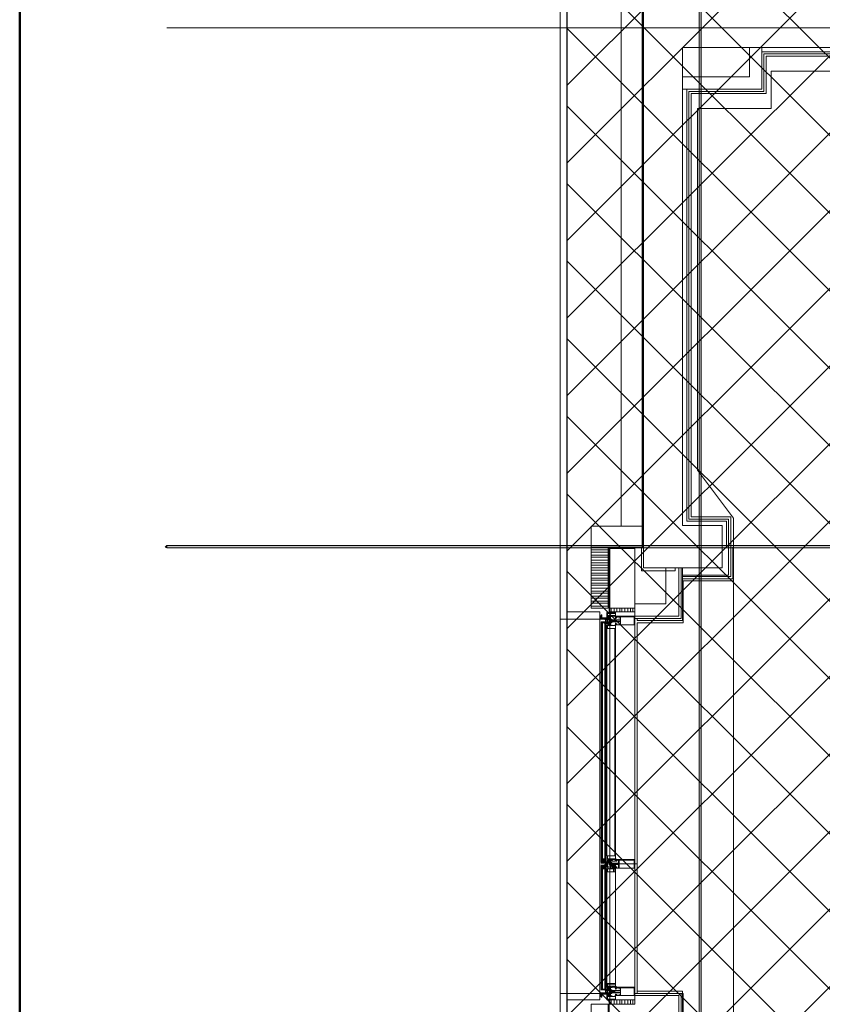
# Model space of a CAD drawing. Header units: millimetres. Extents: x 0.9 to 32.8, y 0.3 to 23.1.
# Tile 46 of 111: x 1 to 2.9, y 17.9 to 20.2. Entities that reach past the tile are written whole.
import ezdxf

# ---------------------------------------------------------------- set-up
doc = ezdxf.new("R2010")
doc.units = ezdxf.units.MM
doc.layers.add('PDF_Geometry', color=9, linetype='Continuous', true_color=0x808080)
doc.layers.add('PDF_Solid Fills', color=7, linetype='Continuous')

msp = doc.modelspace()

# ---------------------------------------------------------------- hatches: boundary and pattern name
h = msp.add_hatch()
h.set_pattern_fill('ANSI37', color=256, scale=0.04)
h.paths.add_polyline_path([(2.2693, 20.3277), (5.0592, 20.3277), (5.0592, 12.9796), (2.2693, 12.9796)])
at = {"layer": 'PDF_Solid Fills', "true_color": 0x808080, "transparency": 33554559}
for points in [[(2.5776, 22.9427), (2.5744, 22.9427), (2.5744, 0.435), (2.5794, 0.435), (2.5794, 22.9427)], [(28.2152, 18.9811), (28.2152, 18.9844), (1.3427, 18.9844), (1.3427, 18.9794), (28.2152, 18.9794)]]:
    msp.add_hatch(color=8, dxfattribs=at).paths.add_polyline_path(points)

# ---------------------------------------------------------------- linework, layer by layer
msp.add_lwpolyline([(2.2693, 20.3277), (5.0592, 20.3277), (5.0592, 12.9796), (2.2693, 12.9796)], close=True)
at = {"layer": 'PDF_Geometry', "color": 5, "lineweight": 50}
msp.add_lwpolyline([(32.6933, 0.3933), (32.6933, 22.9893), (1.0026, 22.9893), (1.0026, 0.3933)], close=True, dxfattribs=at)
at = {"layer": 'PDF_Geometry', "lineweight": 5}
for points in [[(2.5794, 0.435), (2.5794, 22.9427), (2.5776, 22.9427), (2.5744, 22.9427), (2.5744, 0.435)], [(1.3427, 18.9794), (1.3394, 18.9811), (1.3427, 18.9844)]]:
    msp.add_lwpolyline(points, dxfattribs=at)
at = {"layer": 'PDF_Geometry', "lineweight": 18}
for points in [[(6.1809, 22.7276), (5.2325, 22.7276), (4.7375, 22.7276), (4.7375, 20.3427), (2.2526, 20.3427), (2.2526, 18.9811), (2.2526, 18.8144), (2.2693, 18.8144), (2.3444, 18.8144), (2.3444, 18.8311), (2.2693, 18.8311), (2.2693, 18.8144), (2.2693, 18.9811), (2.2693, 20.3277), (4.7527, 20.3277)], [(2.3609, 18.8177), (2.3609, 18.8294), (2.3661, 18.8294), (2.3661, 18.9811), (2.4444, 18.9811), (2.4444, 20.231), (4.8493, 20.231), (4.8493, 22.6159), (5.2108, 22.6159), (5.2108, 22.5992)], [(28.2152, 20.1827), (1.3427, 20.1827)], [(2.7193, 20.1377), (2.7193, 20.041), (2.536, 20.041)], [(2.6909, 20.1377), (2.6909, 20.0694), (2.536, 20.0694)], [(2.7193, 20.1277), (4.9976, 20.1277)], [(2.536, 18.9161), (2.6426, 18.9161), (2.6426, 18.9811), (2.6426, 19.0461), (2.5509, 19.0461), (2.5509, 20.036), (2.7243, 20.036), (2.7243, 20.1227), (4.9976, 20.1227)], [(2.536, 18.9127), (2.6475, 18.9127), (2.6475, 18.9811), (2.6475, 19.0511), (2.5559, 19.0511), (2.5559, 20.031), (2.7292, 20.031), (2.7292, 20.1177), (4.9976, 20.1177)], [(2.6376, 18.9811), (2.6376, 19.0411), (2.546, 19.0411), (2.546, 20.041)], [(2.3643, 18.9811), (2.3643, 18.8394), (2.3243, 18.8394), (2.3243, 18.9811), (2.3643, 18.9811), (2.3243, 18.9811)], [(2.3243, 18.9744), (2.3643, 18.9744)], [(2.3243, 18.9694), (2.3643, 18.9694)], [(2.3243, 18.9627), (2.3643, 18.9627)], [(2.446, 18.9811), (2.446, 18.9327), (2.5193, 18.9327), (2.5193, 18.9261), (2.441, 18.9261), (2.441, 18.9811)], [(2.6527, 18.9811), (2.6527, 18.9077), (2.536, 18.9077)], [(2.3243, 18.9577), (2.3643, 18.9577)], [(2.3243, 18.9511), (2.3643, 18.9511)], [(2.3243, 18.9444), (2.3643, 18.9444)], [(2.3243, 18.9394), (2.3643, 18.9394)], [(2.3243, 18.9327), (2.3643, 18.9327)], [(2.3243, 18.9277), (2.3643, 18.9277)], [(2.3243, 18.9211), (2.3643, 18.9211)], [(2.4259, 18.8494), (2.4977, 18.8494), (2.4977, 18.9327)], [(2.4259, 18.8211), (2.5277, 18.8211), (2.5277, 18.9327)], [(2.4259, 18.8161), (2.5327, 18.8161), (2.5327, 18.9327)], [(2.4311, 18.8161), (2.4311, 18.8111), (2.536, 18.8111), (2.536, 18.9327)], [(2.3243, 18.9161), (2.3643, 18.9161)], [(2.3243, 18.9094), (2.3643, 18.9094)], [(2.3243, 18.9044), (2.3643, 18.9044)], [(2.3243, 18.8977), (2.3643, 18.8977)], [(2.3243, 18.8927), (2.3643, 18.8927)], [(2.3243, 18.8861), (2.3643, 18.8861)], [(2.3243, 18.8794), (2.3643, 18.8794)], [(2.3243, 18.8744), (2.3643, 18.8744)], [(2.3243, 18.8677), (2.3643, 18.8677)], [(2.3243, 18.8627), (2.3643, 18.8627)], [(2.3243, 18.8561), (2.3643, 18.8561)], [(2.3243, 18.8511), (2.3643, 18.8511)], [(2.3243, 18.8444), (2.3643, 18.8444)], [(2.381, 18.8177), (2.3826, 18.8194), (2.381, 18.8177), (2.3826, 18.8194), (2.381, 18.8194), (2.3826, 18.8177), (2.381, 18.8194), (2.381, 18.8177), (2.3826, 18.8177), (2.381, 18.8177), (2.3826, 18.8161), (2.381, 18.8161), (2.3826, 18.8177), (2.3826, 18.8194), (2.381, 18.8211), (2.381, 18.8194), (2.3826, 18.8194), (2.381, 18.8194), (2.381, 18.8177), (2.381, 18.8294), (2.3627, 18.8294), (2.3627, 18.8211), (2.3661, 18.8211), (2.3643, 18.8194), (2.3643, 18.8177), (2.3643, 18.8194), (2.3677, 18.8211), (2.3643, 18.8161), (2.3677, 18.8194), (2.3643, 18.8161)], [(2.3677, 17.9228), (2.3677, 18.8394)], [(2.371, 18.8394), (2.371, 18.8311)], [(2.3776, 18.8394), (2.3776, 18.8311)], [(2.3844, 18.8394), (2.3844, 18.8311)], [(2.3909, 18.8394), (2.3909, 18.8311)], [(2.3959, 18.8394), (2.3959, 18.8311)], [(2.4026, 18.8394), (2.4026, 18.8311)], [(2.4092, 18.8394), (2.4092, 18.8311)], [(2.416, 18.8394), (2.416, 18.8311)], [(2.4209, 18.8394), (2.4209, 18.8311)], [(2.4259, 18.8394), (2.4259, 17.9228)], [(2.2526, 17.9478), (2.2526, 18.8144)], [(2.3444, 18.8211), (2.3444, 18.8227)], [(2.3444, 18.8211), (2.3444, 18.8227)], [(2.3444, 18.8211), (2.3444, 18.8227)], [(2.3444, 18.8211), (2.3444, 18.8227)], [(2.3476, 18.8161), (2.3476, 18.8177), (2.3476, 18.8161), (2.346, 18.8161), (2.3476, 18.8144), (2.346, 18.8161), (2.346, 18.8177), (2.346, 18.8194), (2.346, 18.8211), (2.346, 18.8227), (2.346, 18.8211), (2.3476, 18.8211), (2.3476, 18.8194), (2.3476, 18.8211), (2.3476, 18.8194), (2.346, 18.8194), (2.3444, 18.8194), (2.3444, 18.8211), (2.3444, 18.8194), (2.346, 18.8194), (2.346, 18.8177), (2.346, 18.8194), (2.3444, 18.8194), (2.3444, 18.8211), (2.346, 18.8211)], [(2.3444, 18.8211), (2.3444, 18.8194)], [(2.3444, 18.8211), (2.3444, 18.8194)], [(2.3444, 18.8194), (2.3444, 18.8211)], [(2.3444, 18.8211), (2.346, 18.8211)], [(2.3476, 18.8194), (2.3476, 18.8144), (2.3444, 18.8144), (2.3444, 18.8194), (2.3444, 18.8211), (2.3476, 18.8211), (2.3476, 18.8194), (2.3476, 18.8177), (2.3476, 18.8194), (2.3476, 18.8211)], [(2.3444, 18.8194), (2.3444, 18.8211)], [(2.3444, 18.8194), (2.3444, 18.8211)], [(2.346, 18.8177), (2.3444, 18.8177), (2.3444, 18.8194), (2.3444, 18.8177), (2.3444, 18.8194), (2.3444, 18.8177), (2.3444, 18.8194), (2.3444, 18.8177), (2.346, 18.8177), (2.346, 18.8161), (2.346, 18.8177), (2.346, 18.8194), (2.346, 18.8177), (2.346, 18.8161)], [(2.3444, 18.8177), (2.3444, 18.8194)], [(2.3444, 18.8194), (2.3444, 18.8177)], [(2.3444, 18.8177), (2.3444, 18.8194), (2.3444, 18.8177)], [(2.3444, 18.8177), (2.3444, 18.8194)], [(2.3444, 18.8161), (2.3444, 18.8177)], [(2.3444, 18.8177), (2.346, 18.8144), (2.3444, 18.8177)], [(2.346, 18.8144), (2.3444, 18.8161), (2.3444, 18.8144), (2.3444, 18.8161)], [(2.3444, 18.8144), (2.3444, 18.8161)], [(2.3444, 17.9478), (2.3444, 18.8144)], [(2.3476, 18.8227), (2.3476, 18.8211), (2.3476, 18.8194), (2.3476, 18.8177), (2.3476, 18.8194), (2.346, 18.8194), (2.346, 18.8211), (2.346, 18.8194), (2.346, 18.8177), (2.346, 18.8194), (2.3476, 18.8194), (2.3476, 18.8177), (2.346, 18.8177), (2.3476, 18.8161), (2.3494, 18.8161), (2.351, 18.8144), (2.3494, 18.8161), (2.351, 18.8144), (2.3494, 18.8161), (2.3525, 18.8144)], [(2.346, 18.8211), (2.346, 18.8227)], [(2.346, 18.8211), (2.346, 18.8227)], [(2.346, 18.8211), (2.346, 18.8227)], [(2.346, 18.8211), (2.346, 18.8227)], [(2.346, 18.8194), (2.346, 18.8211)], [(2.346, 18.8194), (2.346, 18.8211)], [(2.346, 18.8194), (2.346, 18.8211)], [(2.3692, 18.8161), (2.3692, 18.8194), (2.3677, 18.8194), (2.3677, 18.8211), (2.3643, 18.8211), (2.3643, 18.8161), (2.3643, 18.8177), (2.3661, 18.8161), (2.3643, 18.8194), (2.3677, 18.8161), (2.3643, 18.8194), (2.3627, 18.8194), (2.3627, 18.8161), (2.3525, 18.8161), (2.3525, 18.8144), (2.3543, 18.8144), (2.3494, 18.8144), (2.3494, 18.8161), (2.3476, 18.8161), (2.3476, 18.8144), (2.3559, 18.8144), (2.3559, 18.8161), (2.3609, 18.8161), (2.3609, 18.8127), (2.3627, 18.8127), (2.3627, 18.8144), (2.3643, 18.8144)], [(2.351, 18.8144), (2.3494, 18.8161), (2.3476, 18.8161), (2.3476, 18.8177)], [(2.3559, 18.2544), (2.3559, 18.8044), (2.3559, 18.2544), (2.351, 18.2544), (2.351, 18.8027), (2.3494, 18.8044), (2.3494, 18.8061), (2.351, 18.8061), (2.3476, 18.8061), (2.3476, 18.8077)], [(2.3627, 18.8027), (2.3627, 18.8044), (2.3559, 18.8044), (2.3543, 18.8061), (2.3525, 18.8061), (2.3543, 18.8061), (2.3476, 18.8061), (2.3476, 18.8077), (2.3559, 18.8077), (2.3559, 18.8061), (2.3609, 18.8061), (2.3609, 18.8077), (2.3627, 18.8077), (2.3627, 18.8061), (2.3643, 18.8061), (2.3643, 18.8044), (2.3643, 18.7994), (2.3677, 18.7994), (2.3677, 18.8011), (2.3643, 18.8044), (2.3643, 18.8027), (2.3677, 18.7994)], [(2.3494, 18.2544), (2.3494, 18.8027), (2.3494, 18.8044), (2.3476, 18.8027), (2.3494, 18.8044), (2.3476, 18.8044), (2.3494, 18.8061), (2.3476, 18.8044)], [(2.3476, 18.8027), (2.3476, 18.8061)], [(2.3476, 18.2544), (2.3476, 18.8027), (2.3476, 18.2544)], [(2.3494, 18.8144), (2.3494, 18.8161)], [(2.3494, 18.8061), (2.3494, 18.8077)], [(2.351, 18.8027), (2.351, 18.8061)], [(2.3525, 18.8161), (2.3525, 18.8177)], [(2.3543, 18.8161), (2.3525, 18.8161), (2.3543, 18.8161)], [(2.3559, 18.8161), (2.3543, 18.8161), (2.3559, 18.8161)], [(2.3543, 18.8144), (2.3543, 18.8161)], [(2.3609, 18.8061), (2.3559, 18.8061), (2.3559, 18.8077), (2.3577, 18.8077), (2.3577, 18.8111), (2.3593, 18.8077), (2.3609, 18.8077), (2.3609, 18.8061), (2.3609, 18.8077)], [(2.3577, 18.8144), (2.3577, 18.8161)], [(2.3577, 18.8077), (2.3577, 18.8061), (2.3577, 18.8077)], [(2.3577, 18.2528), (2.3577, 18.2511), (2.3577, 18.2528), (2.3577, 18.2544), (2.3577, 18.8044)], [(2.3593, 18.8144), (2.3593, 18.8161)], [(2.3627, 18.8077), (2.3627, 18.8127), (2.3593, 18.8127)], [(2.3593, 18.8077), (2.3593, 18.8061)], [(2.3609, 18.8144), (2.3609, 18.8161)], [(2.3677, 18.8027), (2.3692, 18.8027), (2.3677, 18.8011), (2.3661, 18.7994), (2.3677, 18.8011), (2.3677, 18.7994), (2.3643, 18.7994), (2.3643, 18.8027), (2.3661, 18.8044), (2.3643, 18.8027), (2.3677, 18.8044), (2.3643, 18.8011), (2.3692, 18.8044), (2.3643, 18.7994), (2.3627, 18.7994), (2.3627, 18.7927), (2.381, 18.7927), (2.381, 18.8027), (2.381, 18.8011), (2.381, 18.8027)], [(2.371, 18.8194), (2.371, 18.8211), (2.3692, 18.8211), (2.3692, 18.8127), (2.3692, 18.8144), (2.3677, 18.8144), (2.3677, 18.8177), (2.3677, 18.8161), (2.3661, 18.8161), (2.3692, 18.8194), (2.3692, 18.8161), (2.3643, 18.8211), (2.3692, 18.8177), (2.3677, 18.8194), (2.3661, 18.8211), (2.3677, 18.8211)], [(2.3677, 18.8177), (2.3692, 18.8177), (2.3677, 18.8161), (2.3677, 18.8177), (2.3677, 18.8161), (2.3643, 18.8161), (2.3643, 18.8194), (2.3643, 18.8211), (2.3677, 18.8211), (2.3677, 18.8194)], [(2.3643, 18.8044), (2.3677, 18.8044)], [(2.3661, 18.8127), (2.3661, 18.8094), (2.3661, 18.8127)], [(2.3661, 18.8094), (2.3677, 18.8094), (2.3677, 18.8127), (2.3661, 18.8127)], [(2.3692, 18.8044), (2.3692, 18.8011), (2.3692, 18.8044), (2.3661, 18.8044), (2.3692, 18.8027), (2.3677, 18.8044), (2.3677, 18.8061), (2.3692, 18.8061), (2.3692, 18.8077), (2.3692, 18.7994), (2.371, 18.7994), (2.371, 18.8011)], [(2.3692, 18.8127), (2.3726, 18.8144), (2.3692, 18.8127)], [(2.371, 18.8111), (2.3692, 18.8111), (2.371, 18.8111), (2.371, 18.8127), (2.3692, 18.8111), (2.371, 18.8127), (2.3726, 18.8127), (2.3726, 18.8144), (2.3726, 18.8127), (2.371, 18.8127), (2.3726, 18.8127), (2.3726, 18.8094), (2.371, 18.8094), (2.371, 18.8077), (2.3726, 18.8077), (2.3726, 18.8061), (2.3692, 18.8061), (2.3692, 18.8077)], [(2.371, 18.8144), (2.3726, 18.8144), (2.3692, 18.8144), (2.3692, 18.8111), (2.371, 18.8111), (2.3692, 18.8111), (2.3692, 18.8061), (2.3692, 18.8077), (2.371, 18.8061), (2.3692, 18.8077), (2.371, 18.8061), (2.3726, 18.8061), (2.3692, 18.8094), (2.3726, 18.8077), (2.371, 18.8077), (2.3692, 18.8094)], [(2.3692, 18.8144), (2.371, 18.8127), (2.3692, 18.8144)], [(2.3726, 18.8111), (2.3692, 18.8127), (2.3692, 18.8144)], [(2.371, 18.8094), (2.3692, 18.8077), (2.3692, 18.8094), (2.3692, 18.8111), (2.371, 18.8094), (2.3692, 18.8094), (2.371, 18.8111), (2.3726, 18.8127), (2.3726, 18.8111), (2.3726, 18.8127), (2.3726, 18.8111), (2.371, 18.8127)], [(2.371, 18.8077), (2.3692, 18.8061), (2.3726, 18.8077), (2.371, 18.8061), (2.3726, 18.8077), (2.3726, 18.8094), (2.3726, 18.8111), (2.3726, 18.8094), (2.371, 18.8094), (2.3692, 18.8111), (2.3692, 18.8127)], [(2.3692, 18.8127), (2.371, 18.8111), (2.3692, 18.8127)], [(2.3844, 18.8044), (2.3844, 18.8011), (2.3893, 18.8011), (2.3893, 18.8044), (2.3893, 18.8011), (2.3927, 18.8011), (2.3927, 18.8077), (2.3742, 18.8077), (2.371, 18.8077), (2.371, 18.8094), (2.3776, 18.8094), (2.3776, 18.8111), (2.3726, 18.8111), (2.3726, 18.8127), (2.371, 18.8127), (2.3927, 18.8127), (2.3927, 18.8194), (2.3893, 18.8194), (2.3893, 18.8161), (2.3893, 18.8194), (2.3844, 18.8194), (2.3844, 18.8177)], [(2.3726, 18.8194), (2.3726, 18.8211), (2.381, 18.8211), (2.381, 18.8194), (2.3794, 18.8194)], [(2.3826, 18.8177), (2.3826, 18.8194), (2.3826, 18.8211), (2.381, 18.8211), (2.381, 18.8161), (2.3826, 18.8161), (2.3826, 18.8194)], [(2.3826, 18.8161), (2.3826, 18.8211), (2.4259, 18.8211), (2.4259, 18.8011), (2.3826, 18.8011), (2.3826, 18.8044), (2.381, 18.8027), (2.3826, 18.8044), (2.381, 18.8027), (2.3826, 18.8011), (2.381, 18.8027), (2.3826, 18.8011), (2.3826, 18.8027), (2.3826, 18.8011), (2.381, 18.8011), (2.3826, 18.8027), (2.381, 18.8011), (2.381, 18.2578), (2.381, 18.2561), (2.3826, 18.2578), (2.3826, 18.2594)], [(2.381, 18.8044), (2.3826, 18.8044), (2.3826, 18.8027), (2.381, 18.8044), (2.3826, 18.8027), (2.3826, 18.8044), (2.381, 18.8044), (2.381, 18.8061)], [(2.4259, 18.8111), (2.4259, 17.9528)], [(2.3627, 18.7927), (2.3593, 18.7927), (2.3627, 18.7927)], [(2.3627, 18.7927), (2.3593, 18.7927), (2.3627, 18.7927), (2.3593, 18.7927)], [(2.3627, 18.7994), (2.3609, 18.7994), (2.3627, 18.7994)], [(2.3627, 18.7977), (2.3609, 18.7977), (2.3627, 18.7977)], [(2.3609, 18.7927), (2.3609, 18.2661)], [(2.3643, 18.8011), (2.3627, 18.8011)], [(2.3643, 18.8011), (2.3661, 18.7994), (2.3643, 18.8011)], [(2.3726, 18.8011), (2.3726, 18.7994), (2.381, 18.7994), (2.381, 18.8011), (2.3794, 18.8011)], [(2.3794, 18.2661), (2.3794, 18.7927)], [(2.371, 18.2578), (2.3692, 18.2578), (2.3692, 18.2494), (2.3692, 18.2511), (2.3677, 18.2511), (2.3677, 18.2544), (2.3677, 18.2528), (2.3677, 18.2544), (2.3677, 18.2561), (2.3677, 18.2578), (2.3643, 18.2578), (2.3643, 18.2561), (2.3643, 18.2528), (2.3677, 18.2528), (2.3677, 18.2544), (2.3643, 18.2561), (2.3627, 18.2561), (2.3627, 18.2528), (2.3525, 18.2528), (2.3543, 18.2528), (2.3543, 18.2511), (2.3494, 18.2511), (2.3494, 18.2528), (2.3476, 18.2528), (2.3476, 18.2511), (2.3559, 18.2511), (2.3559, 18.2528), (2.3609, 18.2528), (2.3609, 18.2494), (2.3627, 18.2494), (2.3627, 18.2528), (2.3643, 18.2528), (2.3643, 18.2578), (2.3677, 18.2578), (2.3677, 18.2561), (2.3677, 18.2544), (2.3794, 18.2544)], [(2.3559, 18.2561), (2.351, 18.2561), (2.3559, 18.2561), (2.351, 18.2561)], [(2.381, 18.2561), (2.381, 18.2544), (2.381, 18.2661), (2.3627, 18.2661), (2.3627, 18.2578), (2.3661, 18.2578), (2.3643, 18.2561)], [(2.3643, 18.2544), (2.3643, 18.2561), (2.3677, 18.2578), (2.3643, 18.2528), (2.3677, 18.2561), (2.3692, 18.2561), (2.3692, 18.2544)], [(2.3692, 18.2528), (2.3643, 18.2578), (2.3692, 18.2544), (2.3677, 18.2561), (2.3661, 18.2578), (2.3677, 18.2578)], [(2.3742, 18.2544), (2.3692, 18.2544), (2.3692, 18.2561), (2.3742, 18.2561), (2.3692, 18.2561), (2.3742, 18.2561)], [(2.3726, 18.2578), (2.3726, 18.2561), (2.3726, 18.2578), (2.381, 18.2578), (2.3794, 18.2578), (2.3794, 18.2561)], [(2.3826, 18.2544), (2.3826, 18.2561)], [(2.351, 18.2528), (2.351, 18.2544), (2.3476, 18.2544), (2.3593, 18.2544), (2.3593, 18.2528), (2.3593, 18.2511), (2.3593, 18.2528)], [(2.3494, 18.2528), (2.3476, 18.2544), (2.351, 18.2544), (2.3494, 18.2544), (2.3494, 18.2528), (2.351, 18.2528), (2.3476, 18.2528), (2.3476, 18.2544), (2.3476, 18.2528)], [(2.3494, 18.2544), (2.3476, 18.2544), (2.3494, 18.2544)], [(2.3494, 18.2528), (2.3476, 18.2528), (2.3494, 18.2528)], [(2.4293, 18.2478), (2.3476, 18.2478)], [(2.3559, 18.2428), (2.3525, 18.2428), (2.3543, 18.2428), (2.3543, 18.2444), (2.3494, 18.2444), (2.3494, 18.2428), (2.3476, 18.2428), (2.3476, 18.2444), (2.3559, 18.2444), (2.3559, 18.2428), (2.3609, 18.2428), (2.3609, 18.2461), (2.3627, 18.2461), (2.3627, 18.2428), (2.3643, 18.2428), (2.3643, 18.2411), (2.3643, 18.2428), (2.3643, 18.2377), (2.3627, 18.2377)], [(2.3476, 18.2428), (2.351, 18.2428), (2.3494, 18.2428), (2.3494, 18.2411), (2.351, 18.2394), (2.3476, 18.2394), (2.3476, 18.2428), (2.3494, 18.2428), (2.3476, 18.2411), (2.3494, 18.2428), (2.3593, 18.2394), (2.3476, 18.2394), (2.351, 18.2394), (2.351, 17.9594), (2.351, 17.9578)], [(2.3593, 18.2411), (2.3494, 18.2394), (2.3494, 17.9594), (2.3476, 17.9594), (2.3494, 17.9578), (2.3476, 17.9594), (2.3476, 17.9578)], [(2.3494, 18.2411), (2.3476, 18.2394), (2.3494, 18.2411), (2.3494, 18.2394), (2.3494, 18.2411), (2.3494, 18.2394)], [(2.3476, 18.2394), (2.3476, 17.9594), (2.3476, 18.2394)], [(2.351, 18.2394), (2.351, 18.2428)], [(2.3609, 18.2428), (2.3559, 18.2428), (2.3559, 18.2444), (2.3577, 18.2444), (2.3577, 18.2494), (2.3593, 18.2494), (2.3593, 18.2444), (2.3609, 18.2444), (2.3609, 18.2428), (2.3609, 18.2444)], [(2.3559, 18.2444), (2.3559, 18.2461)], [(2.3627, 18.2394), (2.3627, 18.2411), (2.3559, 18.2411)], [(2.3577, 18.2444), (2.3577, 18.2428), (2.3577, 18.2444)], [(2.3577, 18.2394), (2.3577, 17.9578), (2.3577, 17.9561)], [(2.3593, 18.2444), (2.3593, 18.2428)], [(2.3627, 18.2361), (2.3593, 18.2344), (2.3609, 18.2361), (2.3593, 18.2344)], [(2.3609, 18.2511), (2.3609, 18.2528)], [(2.3627, 18.2361), (2.3609, 18.2361), (2.3627, 18.2361)], [(2.381, 18.2411), (2.3826, 18.2411), (2.381, 18.2394), (2.3826, 18.2411), (2.381, 18.2394), (2.381, 18.2294), (2.3627, 18.2294), (2.3627, 18.2361), (2.3643, 18.2361), (2.3677, 18.2361)], [(2.3643, 18.2377), (2.3643, 18.2394)], [(2.3661, 18.2461), (2.3661, 18.2494), (2.3661, 18.2461)], [(2.3661, 18.2494), (2.3677, 18.2494), (2.3677, 18.2461), (2.3661, 18.2461)], [(2.3677, 18.2411), (2.3677, 18.2428), (2.3692, 18.2428), (2.3692, 18.2461), (2.3692, 18.2377), (2.3692, 18.2411)], [(2.3677, 18.2377), (2.3677, 18.2394), (2.3677, 18.2377)], [(2.3692, 18.2494), (2.3726, 18.2478), (2.371, 18.2494), (2.3692, 18.2511), (2.3692, 18.2494), (2.3692, 18.2511), (2.371, 18.2511), (2.3726, 18.2511), (2.371, 18.2511), (2.3726, 18.2494), (2.3692, 18.2511), (2.371, 18.2494), (2.3692, 18.2478), (2.371, 18.2478), (2.371, 18.2494)], [(2.371, 18.2444), (2.3726, 18.2444), (2.3692, 18.2461), (2.3726, 18.2428), (2.3726, 18.2444), (2.3726, 18.2428), (2.3692, 18.2428), (2.3692, 18.2478), (2.371, 18.2478), (2.3692, 18.2478), (2.3692, 18.2511), (2.3726, 18.2511), (2.3726, 18.2494), (2.371, 18.2494), (2.3726, 18.2494), (2.3726, 18.2461), (2.371, 18.2461), (2.371, 18.2444), (2.3726, 18.2444), (2.3726, 18.2461), (2.3726, 18.2478)], [(2.3726, 18.2511), (2.3726, 18.2494), (2.3726, 18.2478), (2.3726, 18.2494), (2.3726, 18.2478), (2.3726, 18.2461), (2.371, 18.2478), (2.3692, 18.2478), (2.371, 18.2494), (2.3726, 18.2511), (2.3726, 18.2494), (2.371, 18.2478), (2.3692, 18.2461), (2.371, 18.2461), (2.3692, 18.2444), (2.3692, 18.2428), (2.3692, 18.2444), (2.371, 18.2428), (2.3692, 18.2444), (2.371, 18.2428), (2.3726, 18.2444), (2.371, 18.2428), (2.3726, 18.2444), (2.3692, 18.2428)], [(2.3692, 18.2494), (2.371, 18.2478), (2.3692, 18.2494)], [(2.3692, 18.2461), (2.3692, 18.2478)], [(2.3692, 18.2361), (2.371, 18.2361)], [(2.3726, 18.2478), (2.371, 18.2478), (2.3726, 18.2478)], [(2.3742, 18.2461), (2.371, 18.2461), (2.3742, 18.2461)], [(2.371, 18.2377), (2.371, 18.2394)], [(2.3726, 18.2411), (2.3726, 18.2444), (2.381, 18.2444), (2.381, 18.2461), (2.3726, 18.2461), (2.3726, 18.2411), (2.3742, 18.2411), (2.3742, 18.2444)], [(2.3726, 18.2377), (2.3726, 18.2361), (2.381, 18.2361), (2.381, 18.2377), (2.3794, 18.2377)], [(2.3776, 18.2294), (2.3776, 18.2411), (2.376, 18.2411), (2.376, 18.2294)], [(2.3794, 18.2394), (2.3794, 18.2411)], [(2.381, 18.2461), (2.381, 17.9711)], [(2.381, 18.2411), (2.3826, 18.2411), (2.381, 18.2411)], [(2.3826, 18.2377), (2.3826, 18.2394)], [(2.3627, 18.2311), (2.3593, 18.2311), (2.3627, 18.2311)], [(2.3627, 18.2294), (2.3593, 18.2294), (2.3627, 18.2294)], [(2.3627, 18.2294), (2.3593, 18.2294), (2.3627, 18.2294)], [(2.3609, 18.2294), (2.3609, 17.9711)], [(2.3692, 17.9578), (2.3692, 17.9611), (2.3677, 17.9611), (2.3677, 17.9628), (2.3643, 17.9628), (2.3643, 17.9578), (2.3643, 17.9594), (2.3661, 17.9578), (2.3643, 17.9611), (2.3627, 17.9611), (2.3627, 17.9578), (2.3525, 17.9578), (2.3525, 17.9561), (2.3543, 17.9561), (2.3494, 17.9561), (2.3494, 17.9578), (2.3476, 17.9578), (2.3476, 17.9561), (2.3559, 17.9561), (2.3559, 17.9578), (2.3609, 17.9578), (2.3609, 17.9544), (2.3627, 17.9544), (2.3627, 17.9561), (2.3643, 17.9561)], [(2.351, 17.9594), (2.3494, 17.9594), (2.3494, 17.9578), (2.351, 17.9578), (2.3476, 17.9578), (2.3476, 17.9594)], [(2.3593, 17.9711), (2.3627, 17.9711), (2.3593, 17.9711)], [(2.3593, 17.9644), (2.3609, 17.9628), (2.3593, 17.9644), (2.3609, 17.9628), (2.3627, 17.9644), (2.3609, 17.9628), (2.3627, 17.9644), (2.3609, 17.9661), (2.3627, 17.9644), (2.3609, 17.9661), (2.3593, 17.9628), (2.3627, 17.9661), (2.3593, 17.9661), (2.3627, 17.9661), (2.3593, 17.9661), (2.3593, 17.9644), (2.3609, 17.9661), (2.3593, 17.9644), (2.3593, 17.9628)], [(2.3593, 17.9661), (2.3627, 17.9628), (2.3627, 17.9644)], [(2.381, 17.9611), (2.381, 17.9594), (2.381, 17.9711), (2.3627, 17.9711), (2.3627, 17.9628), (2.3661, 17.9628), (2.3643, 17.9611), (2.3643, 17.9594), (2.3643, 17.9611), (2.3677, 17.9628), (2.3643, 17.9578), (2.3677, 17.9611), (2.3643, 17.9578)], [(2.371, 17.9611), (2.371, 17.9628), (2.3692, 17.9628), (2.3692, 17.9544), (2.3692, 17.9561), (2.3677, 17.9561), (2.3677, 17.9578), (2.3661, 17.9578), (2.3692, 17.9611), (2.3692, 17.9578), (2.3643, 17.9628), (2.3692, 17.9594), (2.3677, 17.9611), (2.3661, 17.9628), (2.3677, 17.9628)], [(2.3677, 17.9611), (2.3677, 17.9628), (2.3643, 17.9628), (2.3643, 17.9611)], [(2.3677, 17.9594), (2.3692, 17.9594), (2.3677, 17.9578), (2.3643, 17.9578), (2.3643, 17.9611), (2.3677, 17.9578), (2.3643, 17.9594)], [(2.3844, 17.9594), (2.3844, 17.9611), (2.3893, 17.9611), (2.3893, 17.9578), (2.3893, 17.9611), (2.3927, 17.9611), (2.3927, 17.9544), (2.3742, 17.9544), (2.371, 17.9544), (2.3726, 17.9544), (2.3726, 17.9528), (2.3776, 17.9528), (2.3776, 17.9511), (2.371, 17.9511), (2.371, 17.9494), (2.3927, 17.9494), (2.3927, 17.9428), (2.3893, 17.9428), (2.3893, 17.9461), (2.3893, 17.9428), (2.3844, 17.9428), (2.3844, 17.9461)], [(2.3726, 17.9611), (2.3726, 17.9628), (2.381, 17.9628), (2.381, 17.9611), (2.3794, 17.9611)], [(2.381, 17.9578), (2.3826, 17.9578), (2.3826, 17.9628), (2.4259, 17.9628), (2.4259, 17.9428), (2.3826, 17.9428), (2.3826, 17.9461)], [(2.3826, 17.9594), (2.3826, 17.9628), (2.381, 17.9628), (2.381, 17.9594), (2.381, 17.9578)], [(2.3826, 17.9594), (2.3826, 17.9578), (2.381, 17.9578)], [(2.3826, 17.9628), (2.3826, 17.9644)], [(2.3826, 17.9594), (2.3826, 17.9611)], [(2.3444, 17.9461), (2.3444, 17.9478)], [(2.3444, 17.9478), (2.3444, 17.9461), (2.3444, 17.9478), (2.3444, 17.9461), (2.3444, 17.9444), (2.346, 17.9444), (2.3476, 17.9444), (2.3476, 17.9428), (2.346, 17.9428), (2.346, 17.9411), (2.346, 17.9428), (2.346, 17.9444), (2.346, 17.9428), (2.346, 17.9444), (2.346, 17.9428), (2.346, 17.9411), (2.346, 17.9428), (2.3476, 17.9428)], [(2.3444, 17.9444), (2.346, 17.9478), (2.3444, 17.9461), (2.346, 17.9478)], [(2.3444, 17.9461), (2.3444, 17.9478)], [(2.3444, 17.9478), (2.3444, 17.9428)], [(2.3476, 17.9428), (2.3476, 17.9478), (2.3444, 17.9478)], [(2.3444, 17.9444), (2.3444, 17.9461), (2.3476, 17.9461), (2.3476, 17.9444)], [(2.3444, 17.9444), (2.3444, 17.9461)], [(2.3444, 17.9444), (2.3444, 17.9461)], [(2.346, 17.9411), (2.346, 17.9428), (2.3444, 17.9428), (2.3444, 17.9444), (2.3444, 17.9428), (2.3444, 17.9444), (2.3444, 17.9461), (2.3444, 17.9444)], [(2.3444, 17.9444), (2.3444, 17.9461)], [(2.3444, 17.9444), (2.3444, 17.9461)], [(2.3444, 17.9444), (2.3444, 17.9461)], [(2.3444, 17.9461), (2.346, 17.9461), (2.346, 17.9444)], [(2.3444, 17.9444), (2.346, 17.9461)], [(2.3444, 17.9444), (2.3444, 17.9461)], [(2.3444, 17.9444), (2.3444, 17.9461)], [(2.3444, 17.9428), (2.3444, 17.9444)], [(2.3444, 17.9428), (2.3444, 17.9444)], [(2.3444, 17.9428), (2.3444, 17.9444)], [(2.3444, 17.9428), (2.3444, 17.9444)], [(2.3444, 17.9428), (2.3444, 17.9444)], [(2.3444, 17.9428), (2.3444, 17.9444)], [(2.3444, 17.9428), (2.3444, 17.9444), (2.346, 17.9444)], [(2.3444, 17.9411), (2.3444, 17.9428)], [(2.3444, 17.9428), (2.346, 17.9428)], [(2.3444, 17.9411), (2.346, 17.9411)], [(2.346, 17.9461), (2.3476, 17.9478), (2.3476, 17.9494)], [(2.346, 17.9461), (2.346, 17.9478)], [(2.346, 17.9461), (2.3476, 17.9478), (2.346, 17.9461)], [(2.346, 17.9444), (2.346, 17.9461)], [(2.346, 17.9461), (2.346, 17.9444)], [(2.3476, 17.9444), (2.346, 17.9444), (2.346, 17.9461)], [(2.346, 17.9444), (2.346, 17.9461)], [(2.346, 17.9428), (2.346, 17.9444)], [(2.346, 17.9428), (2.346, 17.9444)], [(2.346, 17.9411), (2.346, 17.9428)], [(2.3494, 17.9578), (2.3476, 17.9578), (2.3494, 17.9578)], [(2.3627, 17.9444), (2.3627, 17.9461), (2.3559, 17.9461), (2.3543, 17.9478), (2.3525, 17.9478), (2.3543, 17.9478), (2.3476, 17.9478), (2.3476, 17.9494), (2.3559, 17.9494), (2.3559, 17.9478), (2.3609, 17.9478), (2.3609, 17.9494), (2.3627, 17.9494), (2.3627, 17.9478), (2.3643, 17.9478), (2.3643, 17.9411), (2.3677, 17.9411), (2.3677, 17.9428), (2.3643, 17.9461), (2.3677, 17.9428), (2.3643, 17.9461), (2.3643, 17.9444), (2.3677, 17.9411)], [(2.3476, 17.9461), (2.3476, 17.9478)], [(2.3476, 17.9444), (2.3476, 17.9461), (2.3476, 17.9478)], [(2.3476, 17.9428), (2.3476, 17.9444), (2.3476, 17.9461)], [(2.3476, 17.9444), (2.3476, 17.9461)], [(2.3476, 17.9444), (2.3476, 17.9461)], [(2.3476, 17.9428), (2.3476, 17.9444)], [(2.3476, 17.9428), (2.3476, 17.9444)], [(2.3476, 17.9428), (2.3476, 17.9444)], [(2.3476, 17.9428), (2.3476, 17.9444)], [(2.3476, 17.9428), (2.3476, 17.9444)], [(2.3476, 17.9428), (2.3476, 17.9444)], [(2.3476, 17.9428), (2.3476, 17.9444)], [(2.3476, 17.9428), (2.3476, 17.9444)], [(2.3494, 17.9478), (2.351, 17.9478), (2.3494, 17.9461), (2.351, 17.9478), (2.3494, 17.9461), (2.351, 17.9478)], [(2.3494, 17.9461), (2.3525, 17.9478), (2.351, 17.9461), (2.3525, 17.9478), (2.351, 17.9461), (2.3525, 17.9478), (2.3525, 17.9461)], [(2.3543, 17.9478), (2.3525, 17.9461), (2.3543, 17.9478), (2.3543, 17.9461), (2.3543, 17.9478), (2.3543, 17.9461), (2.3559, 17.9478), (2.3543, 17.9461)], [(2.3559, 17.9461), (2.3559, 17.9478)], [(2.3577, 17.9494), (2.3577, 17.9478), (2.3577, 17.9494)], [(2.3593, 17.9561), (2.3593, 17.9578)], [(2.3627, 17.9544), (2.3627, 17.9511), (2.3593, 17.9511)], [(2.3593, 17.9494), (2.3593, 17.9478)], [(2.3609, 17.9561), (2.3609, 17.9578)], [(2.3609, 17.9478), (2.3609, 17.9494)], [(2.3609, 17.9444), (2.3609, 17.9328), (2.3661, 17.9328), (2.3661, 17.7811), (2.3661, 17.6294), (2.3609, 17.6294), (2.3609, 17.6161)], [(2.381, 17.9461), (2.3826, 17.9461), (2.3826, 17.9444), (2.3826, 17.9428), (2.381, 17.9428), (2.3826, 17.9444), (2.381, 17.9428), (2.3826, 17.9461), (2.381, 17.9444), (2.3826, 17.9461), (2.381, 17.9444), (2.3826, 17.9428), (2.381, 17.9428), (2.381, 17.9444), (2.381, 17.9344), (2.3627, 17.9344), (2.3627, 17.9411), (2.3643, 17.9411), (2.3692, 17.9461), (2.3643, 17.9428), (2.3677, 17.9461), (2.3643, 17.9444), (2.3661, 17.9461), (2.3643, 17.9444), (2.3643, 17.9461), (2.3643, 17.9478)], [(2.3643, 17.9428), (2.3627, 17.9428)], [(2.3677, 17.9444), (2.3692, 17.9444), (2.3677, 17.9428), (2.3661, 17.9411), (2.3677, 17.9428), (2.3677, 17.9411), (2.3643, 17.9411), (2.3643, 17.9444), (2.3643, 17.9461), (2.3677, 17.9461)], [(2.3643, 17.9428), (2.3661, 17.9411), (2.3643, 17.9428)], [(2.3661, 17.9511), (2.3661, 17.9544), (2.3661, 17.9511)], [(2.3661, 17.9544), (2.3677, 17.9544), (2.3677, 17.9511), (2.3661, 17.9511)], [(2.3692, 17.9461), (2.3692, 17.9428), (2.3692, 17.9461), (2.3661, 17.9461), (2.3692, 17.9444), (2.3677, 17.9461), (2.3677, 17.9478), (2.3692, 17.9478), (2.3692, 17.9494), (2.3692, 17.9411), (2.371, 17.9411), (2.371, 17.9428)], [(2.3692, 17.9561), (2.371, 17.9561), (2.3726, 17.9561), (2.371, 17.9561), (2.3726, 17.9544), (2.3692, 17.9561), (2.371, 17.9544), (2.3692, 17.9528), (2.371, 17.9528), (2.371, 17.9544)], [(2.3726, 17.9494), (2.3726, 17.9511), (2.371, 17.9511), (2.3692, 17.9528), (2.371, 17.9544), (2.3726, 17.9561), (2.3726, 17.9544), (2.3726, 17.9528), (2.371, 17.9544), (2.3692, 17.9561), (2.3692, 17.9544), (2.3726, 17.9528), (2.3726, 17.9511), (2.3726, 17.9528), (2.3726, 17.9544), (2.3726, 17.9528), (2.3726, 17.9511), (2.3692, 17.9494), (2.371, 17.9511), (2.3726, 17.9511), (2.3726, 17.9528)], [(2.3726, 17.9544), (2.371, 17.9528), (2.3692, 17.9511), (2.371, 17.9494), (2.3726, 17.9494), (2.3692, 17.9511), (2.3726, 17.9478), (2.3726, 17.9494), (2.371, 17.9494), (2.371, 17.9511), (2.3726, 17.9511), (2.3726, 17.9544), (2.371, 17.9544), (2.3726, 17.9544), (2.3726, 17.9561), (2.3692, 17.9561), (2.3692, 17.9528), (2.371, 17.9528), (2.3692, 17.9528), (2.3692, 17.9478), (2.3692, 17.9494)], [(2.3692, 17.9544), (2.371, 17.9528), (2.3692, 17.9544)], [(2.3692, 17.9511), (2.3692, 17.9528), (2.3692, 17.9544)], [(2.371, 17.9494), (2.3692, 17.9494), (2.3692, 17.9478), (2.3692, 17.9494), (2.371, 17.9478), (2.3692, 17.9494), (2.371, 17.9478), (2.3726, 17.9494), (2.371, 17.9478), (2.3726, 17.9494), (2.3692, 17.9478), (2.3726, 17.9478), (2.371, 17.9478)], [(2.3726, 17.9428), (2.3726, 17.9411), (2.381, 17.9411), (2.381, 17.9428), (2.3794, 17.9428)], [(2.381, 17.9444), (2.3826, 17.9428), (2.381, 17.9444)], [(2.3826, 17.9428), (2.3826, 17.9444)], [(2.5327, 17.8294), (2.5327, 17.9478), (2.4259, 17.9478), (2.4259, 17.9428), (2.5277, 17.9428), (2.5277, 17.8294)], [(2.4311, 17.9478), (2.4311, 17.9528), (2.536, 17.9528), (2.536, 17.8294)], [(2.3243, 17.7811), (2.3243, 17.9228), (2.3643, 17.9228), (2.3643, 17.7811)], [(2.371, 17.9228), (2.371, 17.9328)], [(2.3776, 17.9228), (2.3776, 17.9328)], [(2.3844, 17.9228), (2.3844, 17.9328)], [(2.3909, 17.9228), (2.3909, 17.9328)], [(2.3959, 17.9228), (2.3959, 17.9328)], [(2.4026, 17.9228), (2.4026, 17.9328)], [(2.4092, 17.9228), (2.4092, 17.9328)], [(2.416, 17.9228), (2.416, 17.9328)], [(2.4209, 17.9228), (2.4209, 17.9328)]]:
    msp.add_lwpolyline(points, dxfattribs=at)
for points in [[(2.4426, 19.0294), (2.3243, 19.0294), (2.3243, 18.9811), (2.4426, 18.9811), (2.4426, 20.2794), (2.3943, 20.2794), (2.3943, 19.0294)], [(2.536, 19.0311), (2.6277, 19.0311), (2.6277, 18.9327), (2.446, 18.9327), (2.446, 20.2293), (5.0292, 20.2293), (5.0292, 20.1377), (2.536, 20.1377)], [(2.4259, 18.8394), (2.4259, 18.9777), (2.3676, 18.9777), (2.3676, 18.8394)], [(2.3794, 18.8227), (2.381, 18.8227), (2.381, 18.8277), (2.3627, 18.8277), (2.3627, 18.8227)], [(2.4259, 18.8311), (2.4259, 18.8394), (2.3676, 18.8394), (2.3676, 18.8311)], [(2.3476, 18.8177), (2.3476, 18.8194), (2.3476, 18.8211), (2.3476, 18.8194), (2.3476, 18.8211), (2.3476, 18.8227), (2.3476, 18.8211), (2.3476, 18.8194), (2.3476, 18.8177), (2.3476, 18.8161), (2.3444, 18.8161), (2.3444, 18.8177), (2.3444, 18.8161), (2.346, 18.8177), (2.346, 18.8161), (2.346, 18.8177)], [(2.3444, 18.8211), (2.3444, 18.8194)], [(2.346, 18.8194), (2.346, 18.8177), (2.346, 18.8194), (2.346, 18.8211), (2.346, 18.8227), (2.346, 18.8211)], [(2.3476, 18.8161), (2.3476, 18.8244), (2.3494, 18.8244), (2.3494, 18.8177), (2.3609, 18.8177), (2.3609, 18.8161)], [(2.3494, 18.8161), (2.3494, 18.8144)], [(2.351, 18.8161), (2.3525, 18.8144), (2.351, 18.8161), (2.3525, 18.8144)], [(2.3525, 18.8161), (2.3525, 18.8144), (2.3543, 18.8144)], [(2.3609, 18.8161), (2.3559, 18.8161), (2.3559, 18.8144), (2.3577, 18.8127), (2.3577, 18.8094), (2.3593, 18.8094), (2.3593, 18.8127), (2.3609, 18.8144)], [(2.3593, 18.8044), (2.3593, 18.2544)], [(2.3677, 18.8127), (2.3627, 18.8127), (2.3627, 18.8144), (2.3692, 18.8144), (2.3692, 18.8094), (2.3677, 18.8094)], [(2.3627, 18.8077), (2.3677, 18.8077), (2.3677, 18.8127), (2.3692, 18.8127), (2.3692, 18.8061), (2.3627, 18.8061)], [(2.3643, 18.8044), (2.3643, 18.8027), (2.3643, 18.8044), (2.3677, 18.8011), (2.3643, 18.8061), (2.3643, 18.8077), (2.3643, 18.8061)], [(2.3692, 18.8144), (2.371, 18.8144), (2.3692, 18.8127), (2.371, 18.8144), (2.3726, 18.8144), (2.371, 18.8144), (2.3726, 18.8127)], [(2.3726, 18.8111), (2.3726, 18.8094), (2.3692, 18.8077), (2.3692, 18.8061), (2.3692, 18.8077), (2.371, 18.8094), (2.3726, 18.8094)], [(2.3726, 18.8094), (2.3726, 18.8111), (2.371, 18.8111), (2.371, 18.8094)], [(2.3927, 18.8094), (2.3927, 18.8127), (2.3794, 18.8127), (2.3794, 18.8094)], [(2.3826, 18.8027), (2.3826, 18.8044), (2.381, 18.8044), (2.381, 18.8011), (2.3826, 18.8011)], [(2.4243, 18.8011), (2.4243, 18.8194), (2.3926, 18.8194), (2.3926, 18.8011)], [(2.4259, 18.8211), (2.4259, 18.8161)], [(2.3593, 18.7994), (2.3609, 18.7994), (2.3627, 18.7977), (2.3593, 18.7994), (2.3609, 18.7977)], [(2.3593, 18.7977), (2.3609, 18.7994), (2.3593, 18.7977), (2.3627, 18.7994), (2.3609, 18.7977)], [(2.3627, 18.7961), (2.3593, 18.7961), (2.3627, 18.7961), (2.3593, 18.7961)], [(2.3627, 18.7944), (2.3593, 18.7944), (2.3627, 18.7944), (2.3593, 18.7944)], [(2.3627, 18.7977), (2.3627, 18.7994), (2.3594, 18.7994), (2.3594, 18.7977)], [(2.3794, 18.7994), (2.381, 18.7994), (2.381, 18.7927), (2.3627, 18.7927), (2.3627, 18.7994)], [(2.3559, 18.2578), (2.3559, 18.2594), (2.3509, 18.2594), (2.3509, 18.2578)], [(2.3559, 18.2561), (2.3559, 18.2594), (2.3509, 18.2594), (2.3509, 18.2561)], [(2.3794, 18.2594), (2.381, 18.2594), (2.381, 18.2661), (2.3627, 18.2661), (2.3627, 18.2594)], [(2.3677, 18.2528), (2.3643, 18.2561), (2.3661, 18.2528), (2.3643, 18.2544), (2.3643, 18.2528), (2.3692, 18.2561), (2.3661, 18.2528), (2.3677, 18.2544), (2.3692, 18.2544)], [(2.3742, 18.2578), (2.3742, 18.2594), (2.3692, 18.2594), (2.3692, 18.2578)], [(2.3742, 18.2561), (2.3742, 18.2594), (2.3692, 18.2594), (2.3692, 18.2561)], [(2.376, 18.2461), (2.3742, 18.2461), (2.3878, 18.2461), (2.3878, 18.2377), (2.3844, 18.2377), (2.3844, 18.2411), (2.3826, 18.2411), (2.3826, 18.2377), (2.3826, 18.2394), (2.3826, 18.2377), (2.4243, 18.2377), (2.4243, 18.2578), (2.3826, 18.2578), (2.3826, 18.2544), (2.3844, 18.2544), (2.3844, 18.2561), (2.3878, 18.2561), (2.3878, 18.2494), (2.371, 18.2494), (2.3726, 18.2494), (2.3726, 18.2478), (2.3726, 18.2494), (2.3726, 18.2478), (2.3726, 18.2494), (2.3726, 18.2478), (2.3742, 18.2478), (2.3742, 18.2494), (2.3742, 18.2478), (2.3742, 18.2494), (2.376, 18.2478), (2.376, 18.2494), (2.376, 18.2478), (2.376, 18.2494), (2.376, 18.2478), (2.376, 18.2494), (2.376, 18.2478), (2.376, 18.2494), (2.3776, 18.2478), (2.3776, 18.2494), (2.3776, 18.2478), (2.3776, 18.2494), (2.3776, 18.2478), (2.3794, 18.2478), (2.3776, 18.2461)], [(2.381, 18.2578), (2.3826, 18.2561)], [(2.3826, 18.2561), (2.3826, 18.2544), (2.381, 18.2544), (2.381, 18.2578), (2.3826, 18.2578)], [(2.381, 18.2544), (2.3826, 18.2544), (2.381, 18.2544), (2.3826, 18.2561), (2.381, 18.2544), (2.3826, 18.2561), (2.381, 18.2561), (2.3826, 18.2544), (2.381, 18.2561), (2.3826, 18.2544)], [(2.4243, 18.2377), (2.4243, 18.2561), (2.3893, 18.2561), (2.3893, 18.2377)], [(2.3494, 18.2394), (2.3494, 18.2428), (2.3543, 18.2428), (2.3559, 18.2411), (2.3593, 18.2411), (2.3593, 18.2394)], [(2.3559, 18.2394), (2.351, 18.2394), (2.3559, 18.2394), (2.351, 18.2394)], [(2.3559, 18.2377), (2.3559, 18.2361), (2.351, 18.2361), (2.351, 18.2377), (2.3559, 18.2377), (2.3559, 18.2361), (2.351, 18.2361), (2.351, 18.2377)], [(2.3609, 18.2528), (2.3559, 18.2528), (2.3559, 18.2511), (2.3577, 18.2511), (2.3577, 18.2461), (2.3593, 18.2511), (2.3609, 18.2511)], [(2.3559, 17.9578), (2.3559, 18.2394)], [(2.3593, 17.9578), (2.3593, 18.2394)], [(2.3609, 18.2344), (2.3627, 18.2361), (2.3609, 18.2344), (2.3627, 18.2344), (2.3593, 18.2344)], [(2.3593, 18.2361), (2.3609, 18.2361), (2.3627, 18.2344), (2.3593, 18.2361), (2.3609, 18.2344)], [(2.3627, 18.2344), (2.3627, 18.2361), (2.3594, 18.2361), (2.3594, 18.2344)], [(2.3627, 18.2511), (2.3677, 18.2511), (2.3677, 18.2461), (2.3692, 18.2461), (2.3692, 18.2511)], [(2.3794, 18.2361), (2.381, 18.2361), (2.381, 18.2294), (2.3627, 18.2294), (2.3627, 18.2361)], [(2.3692, 18.2494), (2.3692, 18.2511), (2.371, 18.2511), (2.3692, 18.2494), (2.3726, 18.2511)], [(2.3692, 18.2478), (2.371, 18.2478), (2.371, 18.2461)], [(2.3692, 18.2461), (2.3692, 18.2444), (2.3692, 18.2461), (2.371, 18.2478)], [(2.3726, 18.2478), (2.3692, 18.2444), (2.371, 18.2461)], [(2.3742, 18.2394), (2.3794, 18.2394), (2.3794, 18.2377), (2.3726, 18.2377), (2.3742, 18.2377)], [(2.3794, 18.2394), (2.3794, 18.2427), (2.3744, 18.2427), (2.3744, 18.2394)], [(2.3878, 18.2461), (2.3878, 18.2494), (2.3794, 18.2494), (2.3794, 18.2461)], [(2.3826, 18.2394), (2.3826, 18.2377), (2.381, 18.2394), (2.3826, 18.2377), (2.3826, 18.2394), (2.3826, 18.2377), (2.381, 18.2377), (2.381, 18.2411), (2.3826, 18.2411), (2.3826, 18.2394), (2.3826, 18.2411), (2.3826, 18.2394), (2.381, 18.2411), (2.3826, 18.2394), (2.381, 18.2394), (2.381, 18.2377), (2.3826, 18.2394), (2.381, 18.2377), (2.3826, 18.2377)], [(2.3593, 18.2328), (2.3627, 18.2328), (2.3593, 18.2328), (2.3627, 18.2328)], [(2.3593, 18.2311), (2.3627, 18.2311)], [(2.3593, 17.9694), (2.3627, 17.9694), (2.3593, 17.9694), (2.3627, 17.9694)], [(2.3627, 17.9678), (2.3593, 17.9678), (2.3627, 17.9678), (2.3593, 17.9678)], [(2.3627, 17.9628), (2.3627, 17.9661), (2.3594, 17.9661), (2.3594, 17.9628)], [(2.3794, 17.9644), (2.381, 17.9644), (2.381, 17.9694), (2.3627, 17.9694), (2.3627, 17.9644)], [(2.381, 17.9611), (2.3826, 17.9594), (2.381, 17.9611), (2.3826, 17.9611), (2.381, 17.9628), (2.381, 17.9611), (2.3826, 17.9611)], [(2.381, 17.9578), (2.3826, 17.9594), (2.381, 17.9594), (2.3826, 17.9611), (2.381, 17.9594), (2.3826, 17.9594), (2.381, 17.9594)], [(2.3826, 17.9611), (2.3826, 17.9594)], [(2.4243, 17.9428), (2.4243, 17.9611), (2.3926, 17.9611), (2.3926, 17.9428)], [(2.2526, 17.7811), (2.2526, 17.9478), (2.2693, 17.9478), (2.2693, 17.7811), (2.2693, 17.6144), (2.2693, 17.6294), (2.3444, 17.6294), (2.3444, 17.6144), (2.2693, 17.6144), (2.2526, 17.6144)], [(2.3444, 17.9328), (2.3444, 17.9478), (2.2694, 17.9478), (2.2694, 17.9328)], [(2.3444, 17.9428), (2.346, 17.9428), (2.3476, 17.9428), (2.3476, 17.9411), (2.3444, 17.9411)], [(2.346, 17.9444), (2.346, 17.9461), (2.346, 17.9478), (2.346, 17.9461), (2.346, 17.9444), (2.346, 17.9428), (2.346, 17.9411), (2.346, 17.9428), (2.346, 17.9411), (2.346, 17.9428)], [(2.346, 17.9478), (2.346, 17.9461)], [(2.346, 17.9478), (2.346, 17.9461), (2.3476, 17.9444), (2.3476, 17.9461), (2.3476, 17.9444), (2.3476, 17.9461), (2.346, 17.9461), (2.346, 17.9444), (2.346, 17.9461)], [(2.3476, 17.9461), (2.3494, 17.9478), (2.3476, 17.9461), (2.3476, 17.9478), (2.3476, 17.9394), (2.3494, 17.9394), (2.3494, 17.9461), (2.3609, 17.9461)], [(2.3476, 17.9461), (2.3476, 17.9444)], [(2.3494, 17.9494), (2.3494, 17.9478)], [(2.3543, 17.9478), (2.3525, 17.9461), (2.3525, 17.9478)], [(2.3609, 17.9578), (2.3559, 17.9578), (2.3559, 17.9561), (2.3577, 17.9544), (2.3577, 17.9511), (2.3593, 17.9544), (2.3609, 17.9561)], [(2.3609, 17.9478), (2.3559, 17.9478), (2.3559, 17.9494), (2.3577, 17.9494), (2.3577, 17.9528), (2.3593, 17.9528), (2.3593, 17.9494), (2.3609, 17.9494)], [(2.3627, 17.9544), (2.3677, 17.9544), (2.3677, 17.9511), (2.3692, 17.9511), (2.3692, 17.9561), (2.3627, 17.9561)], [(2.3677, 17.9494), (2.3627, 17.9494), (2.3627, 17.9478), (2.3692, 17.9478), (2.3692, 17.9544), (2.3677, 17.9544)], [(2.3794, 17.9411), (2.381, 17.9411), (2.381, 17.9344), (2.3627, 17.9344), (2.3627, 17.9411)], [(2.3692, 17.9544), (2.3692, 17.9561), (2.371, 17.9561), (2.3692, 17.9544), (2.3726, 17.9561)], [(2.371, 17.9528), (2.3692, 17.9528)], [(2.3692, 17.9511), (2.3692, 17.9494), (2.3692, 17.9511), (2.371, 17.9511)], [(2.3726, 17.9511), (2.3726, 17.9528), (2.371, 17.9528), (2.371, 17.9511)], [(2.3927, 17.9511), (2.3927, 17.9544), (2.3794, 17.9544), (2.3794, 17.9511)], [(2.381, 17.9461), (2.3826, 17.9461), (2.3826, 17.9444)], [(2.3826, 17.9444), (2.3826, 17.9428), (2.381, 17.9428), (2.381, 17.9461), (2.3826, 17.9461)], [(2.4259, 17.9228), (2.4259, 17.9328), (2.3676, 17.9328), (2.3676, 17.9228)]]:
    msp.add_lwpolyline(points, close=True, dxfattribs=at)
at = {"layer": 'PDF_Geometry', "color": 254, "lineweight": 18, "true_color": 0xdcdcdc}
for points in [[(5.0226, 16.8511), (5.0226, 16.6511), (2.6543, 16.6511), (2.6543, 19.0477), (2.571, 19.1594), (2.571, 19.996), (2.741, 19.996), (2.741, 20.0827), (5.0226, 20.0827)], [(2.5376, 18.9027), (2.6543, 18.9027), (2.6543, 17.8511), (2.5376, 17.8528), (2.5376, 17.9478), (2.4311, 17.9478), (2.4311, 18.8061), (2.5376, 18.8061)]]:
    msp.add_lwpolyline(points, close=True, dxfattribs=at)
at = {"layer": 'PDF_Geometry', "lineweight": 5}
msp.add_lwpolyline([(28.2152, 18.9811), (28.2152, 18.9844), (1.3427, 18.9844), (1.3427, 18.9794), (28.2152, 18.9794)], close=True, dxfattribs=at)
at = {"layer": 'PDF_Solid Fills', "color": 8, "lineweight": 5, "true_color": 0x808080, "transparency": 33554559}
msp.add_solid([(1.3427, 18.9794), (1.3394, 18.9811), (1.3427, 18.9811), (1.3427, 18.9844)], dxfattribs=at)

doc.saveas('drawing.dxf')
